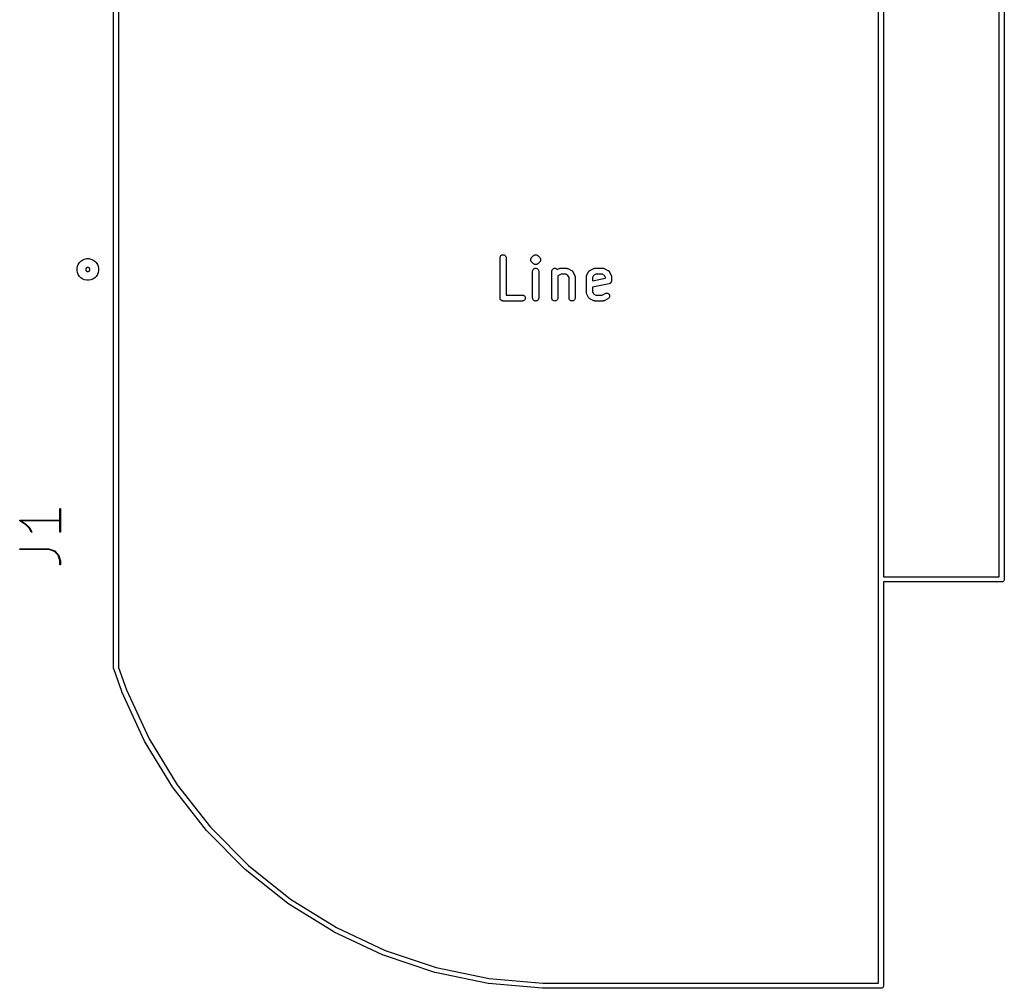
# Model space of a CAD drawing. Extents: x 2.6 to 14.6, y -8.5 to -1.5.
# Tile 105 of 109: x 13.6 to 14.6, y -3.8 to -2.8. Entities that reach past the tile are written whole.
import ezdxf

# ---------------------------------------------------------------- set-up
doc = ezdxf.new("R2010")
doc.units = 0
doc.header["$MEASUREMENT"] = 0
doc.layers.add('BLACK', color=7, linetype='CONTINUOUS')

msp = doc.modelspace()

# ---------------------------------------------------------------- linework, layer by layer
at = {"layer": 'BLACK', "linetype": 'CONTINUOUS'}
for p, q in [((13.7274, -2.09773), (13.7274, -3.4472)), ((14.4704, -3.3609), (14.4704, -2.18792)), ((14.4754, -2.1903), (14.4754, -3.35852)), ((14.5885, -3.35852), (14.5885, -2.1903)), ((14.5935, -2.18792), (14.5935, -3.3609)), ((13.7224, -3.13649), (13.7224, -2.41208)), ((13.688, -3.05286), (13.6891, -3.05113)), ((13.6891, -3.05113), (13.6906, -3.04966)), ((13.6906, -3.04966), (13.6923, -3.0485)), ((13.6923, -3.0485), (13.6942, -3.0477)), ((13.6942, -3.0477), (13.6963, -3.0473)), ((13.6963, -3.0473), (13.6984, -3.0473)), ((13.6984, -3.0473), (13.7004, -3.0477)), ((13.7004, -3.0477), (13.7023, -3.0485)), ((13.7023, -3.0485), (13.7041, -3.04966)), ((13.7041, -3.04966), (13.7055, -3.05113)), ((13.7055, -3.05113), (13.7067, -3.05286)), ((14.1004, -3.0464), (14.1005, -3.04583)), ((14.1004, -3.04644), (14.1004, -3.0464)), ((14.1004, -3.08581), (14.1004, -3.04644)), ((14.1005, -3.04583), (14.1007, -3.04528)), ((14.1007, -3.04528), (14.1009, -3.04477)), ((14.1009, -3.04477), (14.1013, -3.04433)), ((14.1013, -3.04433), (14.1018, -3.04397)), ((14.1018, -3.04397), (14.1023, -3.0437)), ((14.1023, -3.0437), (14.1028, -3.04354)), ((14.1028, -3.04354), (14.1034, -3.04349)), ((14.1034, -3.04349), (14.104, -3.04355)), ((14.104, -3.04355), (14.1045, -3.04372)), ((14.1045, -3.04372), (14.105, -3.04399)), ((14.105, -3.04399), (14.1055, -3.04436)), ((14.1055, -3.04436), (14.1058, -3.04481)), ((14.1058, -3.04481), (14.1061, -3.04531)), ((14.1061, -3.04531), (14.1063, -3.04587)), ((14.1063, -3.04587), (14.1063, -3.04644)), ((14.1063, -3.04644), (14.1063, -3.08286)), ((14.1304, -3.04828), (14.1305, -3.04801)), ((14.1304, -3.04829), (14.1304, -3.04828)), ((14.1304, -3.0483), (14.1304, -3.04829)), ((14.1305, -3.04858), (14.1304, -3.0483)), ((14.1305, -3.04771), (14.1306, -3.04745)), ((14.1305, -3.04772), (14.1305, -3.04771)), ((14.1305, -3.04773), (14.1305, -3.04772)), ((14.1305, -3.04801), (14.1305, -3.04773)), ((14.1305, -3.04886), (14.1305, -3.04858)), ((14.1305, -3.04887), (14.1305, -3.04886)), ((14.1305, -3.04888), (14.1305, -3.04887)), ((14.1306, -3.04914), (14.1305, -3.04888)), ((14.1306, -3.04745), (14.1307, -3.04718)), ((14.1306, -3.04941), (14.1306, -3.04914)), ((14.1306, -3.04942), (14.1306, -3.04941)), ((14.1306, -3.04943), (14.1306, -3.04942)), ((14.1308, -3.04968), (14.1306, -3.04943)), ((14.1307, -3.04716), (14.1308, -3.04692)), ((14.1307, -3.04717), (14.1307, -3.04716)), ((14.1307, -3.04718), (14.1307, -3.04717)), ((14.1308, -3.04692), (14.1309, -3.04667)), ((14.1309, -3.04992), (14.1308, -3.04968)), ((14.1309, -3.04666), (14.1311, -3.04644)), ((14.1309, -3.04667), (14.1309, -3.04666)), ((14.1309, -3.04666), (14.1309, -3.04666)), ((14.1309, -3.04993), (14.1309, -3.04992)), ((14.1309, -3.04994), (14.1309, -3.04993)), ((14.1311, -3.05016), (14.1309, -3.04994)), ((14.1311, -3.04644), (14.1313, -3.04623)), ((14.1313, -3.05037), (14.1311, -3.05016)), ((14.1313, -3.04623), (14.1332, -3.04435)), ((14.1313, -3.05039), (14.1313, -3.05037)), ((14.1313, -3.0504), (14.1313, -3.05039)), ((14.1313, -3.05039), (14.1313, -3.05039)), ((14.1313, -3.05039), (14.1313, -3.05039)), ((14.1332, -3.05228), (14.1313, -3.0504)), ((14.1332, -3.04432), (14.1334, -3.04415)), ((14.1332, -3.04433), (14.1332, -3.04432)), ((14.1332, -3.04434), (14.1332, -3.04433)), ((14.1332, -3.04433), (14.1332, -3.04433)), ((14.1332, -3.04433), (14.1332, -3.04433)), ((14.1332, -3.04435), (14.1332, -3.04434)), ((14.1332, -3.04434), (14.1332, -3.04434)), ((14.1332, -3.04434), (14.1332, -3.04434)), ((14.1334, -3.04415), (14.1336, -3.04398)), ((14.1336, -3.04396), (14.1339, -3.04384)), ((14.1336, -3.04397), (14.1336, -3.04396)), ((14.1336, -3.04398), (14.1336, -3.04397)), ((14.1336, -3.04397), (14.1336, -3.04397)), ((14.1336, -3.04397), (14.1336, -3.04397)), ((14.1339, -3.04384), (14.1341, -3.04371)), ((14.1341, -3.04371), (14.1341, -3.0437)), ((14.1341, -3.0437), (14.1341, -3.0437)), ((14.1341, -3.0437), (14.1342, -3.0437)), ((14.1342, -3.0437), (14.1344, -3.04362)), ((14.1342, -3.0437), (14.1342, -3.0437)), ((14.1344, -3.04362), (14.1347, -3.04354)), ((14.1347, -3.04354), (14.135, -3.04351)), ((14.1347, -3.04354), (14.1347, -3.04354)), ((14.1347, -3.04354), (14.1347, -3.04354)), ((14.1347, -3.04354), (14.1347, -3.04354)), ((14.1347, -3.04354), (14.1347, -3.04354)), ((14.135, -3.04351), (14.1353, -3.04349)), ((14.1353, -3.04349), (14.1353, -3.04349)), ((14.1353, -3.04349), (14.1353, -3.04349)), ((14.1353, -3.04349), (14.1353, -3.04349)), ((14.1353, -3.04349), (14.1356, -3.04352)), ((14.1353, -3.04349), (14.1353, -3.04349)), ((14.1356, -3.04352), (14.1358, -3.04355)), ((14.1358, -3.04355), (14.1358, -3.04355)), ((14.1358, -3.04355), (14.1358, -3.04355)), ((14.1358, -3.04355), (14.1359, -3.04355)), ((14.1359, -3.04355), (14.1359, -3.04355)), ((14.1359, -3.04355), (14.1361, -3.04363)), ((14.1361, -3.04363), (14.1364, -3.04371)), ((14.1364, -3.04371), (14.1364, -3.04372)), ((14.1364, -3.04372), (14.1364, -3.04372)), ((14.1364, -3.04372), (14.1364, -3.04372)), ((14.1364, -3.04372), (14.1364, -3.04372)), ((14.1364, -3.04372), (14.1367, -3.04386)), ((14.1367, -3.04386), (14.1369, -3.04399)), ((14.1369, -3.04399), (14.1369, -3.04399)), ((14.1369, -3.04399), (14.1369, -3.04399)), ((14.1369, -3.04399), (14.1369, -3.044)), ((14.1369, -3.044), (14.1369, -3.044)), ((14.1369, -3.044), (14.1371, -3.04418)), ((14.1371, -3.04418), (14.1373, -3.04435)), ((14.1373, -3.04435), (14.1392, -3.04623)), ((14.1392, -3.0504), (14.1373, -3.05228)), ((14.1392, -3.04623), (14.1392, -3.04624)), ((14.1392, -3.04624), (14.1392, -3.04624)), ((14.1392, -3.04624), (14.1392, -3.04624)), ((14.1392, -3.04624), (14.1392, -3.04626)), ((14.1392, -3.04626), (14.1394, -3.04648)), ((14.1394, -3.05019), (14.1392, -3.0504)), ((14.1394, -3.04648), (14.1396, -3.04669)), ((14.1396, -3.04997), (14.1394, -3.05019)), ((14.1396, -3.04669), (14.1396, -3.0467)), ((14.1396, -3.0467), (14.1396, -3.04671)), ((14.1396, -3.04671), (14.1397, -3.04696)), ((14.1397, -3.04971), (14.1396, -3.04996)), ((14.1396, -3.04996), (14.1396, -3.04997)), ((14.1396, -3.04997), (14.1396, -3.04997)), ((14.1397, -3.04696), (14.1399, -3.0472)), ((14.1398, -3.04947), (14.1397, -3.04971)), ((14.1399, -3.04945), (14.1398, -3.04946)), ((14.1398, -3.04946), (14.1398, -3.04947)), ((14.1399, -3.0472), (14.1399, -3.04721)), ((14.1399, -3.04721), (14.1399, -3.04722)), ((14.1399, -3.04722), (14.1399, -3.04749)), ((14.1399, -3.04749), (14.14, -3.04775)), ((14.14, -3.04892), (14.1399, -3.04918)), ((14.1399, -3.04918), (14.1399, -3.04945)), ((14.14, -3.04775), (14.14, -3.04776)), ((14.14, -3.04776), (14.14, -3.04777)), ((14.14, -3.04777), (14.1401, -3.04805)), ((14.1401, -3.04835), (14.14, -3.04862)), ((14.14, -3.04862), (14.14, -3.0489)), ((14.14, -3.0489), (14.14, -3.04891)), ((14.14, -3.04891), (14.14, -3.04892)), ((14.1401, -3.04805), (14.1401, -3.04833)), ((14.1401, -3.04833), (14.1401, -3.04834)), ((14.1401, -3.04834), (14.1401, -3.04835)), ((13.6868, -3.05683), (13.6872, -3.05479)), ((13.6868, -3.05892), (13.6868, -3.05683)), ((13.6872, -3.06096), (13.6868, -3.05892)), ((13.6872, -3.05479), (13.688, -3.05286)), ((13.688, -3.06288), (13.6872, -3.06096)), ((13.6956, -3.05695), (13.6954, -3.0573)), ((13.6954, -3.0573), (13.6954, -3.05768)), ((13.6954, -3.05768), (13.6954, -3.05807)), ((13.6954, -3.05807), (13.6954, -3.05845)), ((13.6954, -3.05845), (13.6956, -3.0588)), ((13.6958, -3.05663), (13.6956, -3.05695)), ((13.6956, -3.0588), (13.6958, -3.05912)), ((13.6961, -3.05635), (13.6958, -3.05663)), ((13.6958, -3.05912), (13.6961, -3.0594)), ((13.6964, -3.05614), (13.6961, -3.05635)), ((13.6961, -3.0594), (13.6964, -3.05961)), ((13.6968, -3.05599), (13.6964, -3.05614)), ((13.6964, -3.05961), (13.6968, -3.05976)), ((13.6971, -3.05591), (13.6968, -3.05599)), ((13.6968, -3.05976), (13.6971, -3.05983)), ((13.6975, -3.05591), (13.6971, -3.05591)), ((13.6971, -3.05983), (13.6975, -3.05983)), ((13.6979, -3.05599), (13.6975, -3.05591)), ((13.6975, -3.05983), (13.6979, -3.05976)), ((13.6983, -3.05614), (13.6979, -3.05599)), ((13.6979, -3.05976), (13.6983, -3.05961)), ((13.6986, -3.05635), (13.6983, -3.05614)), ((13.6983, -3.05961), (13.6986, -3.0594)), ((13.6989, -3.05663), (13.6986, -3.05635)), ((13.6986, -3.0594), (13.6989, -3.05912)), ((13.6991, -3.05695), (13.6989, -3.05663)), ((13.6989, -3.05912), (13.6991, -3.0588)), ((13.6992, -3.0573), (13.6991, -3.05695)), ((13.6991, -3.0588), (13.6992, -3.05845)), ((13.6993, -3.05768), (13.6992, -3.0573)), ((13.6992, -3.05845), (13.6993, -3.05807)), ((13.6993, -3.05807), (13.6993, -3.05768)), ((13.7067, -3.05286), (13.7075, -3.05479)), ((13.7075, -3.06096), (13.7067, -3.06288)), ((13.7075, -3.05479), (13.7079, -3.05683)), ((13.7079, -3.05892), (13.7075, -3.06096)), ((13.7079, -3.05683), (13.7079, -3.05892)), ((14.1323, -3.05952), (14.1324, -3.05895)), ((14.1323, -3.05956), (14.1323, -3.05952)), ((14.1323, -3.08581), (14.1323, -3.05956)), ((14.1324, -3.05895), (14.1325, -3.0584)), ((14.1325, -3.0584), (14.1328, -3.0579)), ((14.1328, -3.0579), (14.1332, -3.05745)), ((14.1334, -3.05245), (14.1332, -3.05228)), ((14.1332, -3.05745), (14.1336, -3.05709)), ((14.1336, -3.05263), (14.1334, -3.05245)), ((14.1336, -3.05264), (14.1336, -3.05263)), ((14.1336, -3.05263), (14.1336, -3.05263)), ((14.1339, -3.05277), (14.1336, -3.05264)), ((14.1336, -3.05264), (14.1336, -3.05264)), ((14.1336, -3.05264), (14.1336, -3.05264)), ((14.1336, -3.05709), (14.1341, -3.05683)), ((14.1341, -3.05291), (14.1339, -3.05277)), ((14.1341, -3.05292), (14.1341, -3.05291)), ((14.1341, -3.05291), (14.1341, -3.05291)), ((14.1341, -3.05291), (14.1341, -3.05291)), ((14.1341, -3.05291), (14.1341, -3.05291)), ((14.1344, -3.053), (14.1341, -3.05292)), ((14.1341, -3.05683), (14.1347, -3.05666)), ((14.1346, -3.05308), (14.1344, -3.053)), ((14.1347, -3.05308), (14.1346, -3.05308)), ((14.1349, -3.05311), (14.1347, -3.05308)), ((14.1347, -3.05308), (14.1347, -3.05308)), ((14.1347, -3.05308), (14.1347, -3.05308)), ((14.1347, -3.05308), (14.1347, -3.05308)), ((14.1347, -3.05666), (14.1353, -3.05661)), ((14.1352, -3.05314), (14.1349, -3.05311)), ((14.1355, -3.05312), (14.1352, -3.05314)), ((14.1352, -3.05314), (14.1352, -3.05314)), ((14.1352, -3.05314), (14.1352, -3.05314)), ((14.1352, -3.05314), (14.1352, -3.05314)), ((14.1352, -3.05314), (14.1352, -3.05314)), ((14.1353, -3.05661), (14.1358, -3.05667)), ((14.1358, -3.05309), (14.1355, -3.05312)), ((14.1361, -3.05301), (14.1358, -3.05309)), ((14.1358, -3.05309), (14.1358, -3.05309)), ((14.1358, -3.05309), (14.1358, -3.05309)), ((14.1358, -3.05309), (14.1358, -3.05309)), ((14.1358, -3.05309), (14.1358, -3.05309)), ((14.1358, -3.05667), (14.1364, -3.05684)), ((14.1363, -3.05293), (14.1361, -3.05301)), ((14.1364, -3.05293), (14.1363, -3.05293)), ((14.1366, -3.0528), (14.1364, -3.05292)), ((14.1364, -3.05292), (14.1364, -3.05293)), ((14.1364, -3.05293), (14.1364, -3.05293)), ((14.1364, -3.05293), (14.1364, -3.05293)), ((14.1364, -3.05684), (14.1369, -3.05712)), ((14.1369, -3.05267), (14.1366, -3.0528)), ((14.1371, -3.05248), (14.1369, -3.05265)), ((14.1369, -3.05265), (14.1369, -3.05266)), ((14.1369, -3.05266), (14.1369, -3.05266)), ((14.1369, -3.05266), (14.1369, -3.05266)), ((14.1369, -3.05266), (14.1369, -3.05267)), ((14.1369, -3.05712), (14.1373, -3.05748)), ((14.1373, -3.05231), (14.1371, -3.05248)), ((14.1373, -3.05228), (14.1373, -3.05229)), ((14.1373, -3.05229), (14.1373, -3.05229)), ((14.1373, -3.05229), (14.1373, -3.05229)), ((14.1373, -3.05229), (14.1373, -3.0523)), ((14.1373, -3.0523), (14.1373, -3.0523)), ((14.1373, -3.0523), (14.1373, -3.0523)), ((14.1373, -3.0523), (14.1373, -3.05231)), ((14.1373, -3.05748), (14.1377, -3.05793)), ((14.1377, -3.05793), (14.138, -3.05844)), ((14.138, -3.05844), (14.1381, -3.05899)), ((14.1381, -3.05899), (14.1382, -3.05956)), ((14.1382, -3.05956), (14.1382, -3.08581)), ((14.151, -3.05952), (14.1511, -3.05895)), ((14.151, -3.05956), (14.151, -3.05952)), ((14.151, -3.08581), (14.151, -3.05956)), ((14.1511, -3.05895), (14.1513, -3.0584)), ((14.1513, -3.0584), (14.1516, -3.0579)), ((14.1516, -3.0579), (14.1519, -3.05745)), ((14.1519, -3.05745), (14.1524, -3.05709)), ((14.1524, -3.05709), (14.1529, -3.05683)), ((14.1529, -3.05683), (14.1534, -3.05666)), ((14.1534, -3.05666), (14.154, -3.05661)), ((14.154, -3.05661), (14.1546, -3.05667)), ((14.1546, -3.05667), (14.1551, -3.05684)), ((14.1551, -3.05684), (14.1557, -3.05712)), ((14.1557, -3.05712), (14.1561, -3.05748)), ((14.1561, -3.05748), (14.1564, -3.05787)), ((14.1564, -3.05787), (14.1583, -3.05692)), ((14.1583, -3.0569), (14.1584, -3.05687)), ((14.1583, -3.05692), (14.1583, -3.0569)), ((14.1584, -3.05687), (14.1585, -3.05683)), ((14.1585, -3.05683), (14.1587, -3.05678)), ((14.1587, -3.05678), (14.1589, -3.05671)), ((14.1589, -3.05671), (14.159, -3.05669)), ((14.159, -3.05669), (14.1591, -3.05667)), ((14.1591, -3.05667), (14.1593, -3.05665)), ((14.1593, -3.05665), (14.1595, -3.05662)), ((14.1595, -3.05662), (14.1596, -3.05661)), ((14.1595, -3.05662), (14.1595, -3.05662)), ((14.1596, -3.05661), (14.1652, -3.05661)), ((14.1652, -3.05661), (14.1653, -3.05661)), ((14.1653, -3.05661), (14.1654, -3.05662)), ((14.1654, -3.05662), (14.1655, -3.05662)), ((14.1655, -3.05662), (14.1657, -3.05665)), ((14.1657, -3.05665), (14.1659, -3.05668)), ((14.1659, -3.05668), (14.1659, -3.0567)), ((14.1659, -3.0567), (14.166, -3.05672)), ((14.166, -3.05672), (14.1662, -3.05679)), ((14.1662, -3.05679), (14.1664, -3.05685)), ((14.1664, -3.05685), (14.1665, -3.05689)), ((14.1665, -3.05689), (14.1666, -3.05692)), ((14.1666, -3.05692), (14.1703, -3.0588)), ((14.1703, -3.0588), (14.1704, -3.05882)), ((14.1704, -3.05882), (14.1704, -3.05885)), ((14.1704, -3.05885), (14.1705, -3.05888)), ((14.1705, -3.05888), (14.1706, -3.05901)), ((14.1706, -3.05901), (14.1708, -3.05913)), ((14.1708, -3.05913), (14.1709, -3.05917)), ((14.1709, -3.05917), (14.1709, -3.05921)), ((14.1709, -3.05921), (14.1711, -3.05937)), ((14.1711, -3.05937), (14.1713, -3.05953)), ((14.1713, -3.05953), (14.1713, -3.05958)), ((14.1713, -3.05958), (14.1713, -3.05963)), ((14.1713, -3.05963), (14.1715, -3.05982)), ((14.1715, -3.05982), (14.1716, -3.06001)), ((14.1716, -3.06001), (14.1716, -3.06006)), ((14.1716, -3.06006), (14.1716, -3.06012)), ((14.1716, -3.06012), (14.1735, -3.06387)), ((14.1851, -3.06387), (14.187, -3.06012)), ((14.187, -3.06003), (14.1871, -3.05997)), ((14.187, -3.06008), (14.187, -3.06003)), ((14.187, -3.06012), (14.187, -3.06008)), ((14.1871, -3.05997), (14.1872, -3.05979)), ((14.1872, -3.05979), (14.1873, -3.0596)), ((14.1873, -3.0596), (14.1874, -3.05955)), ((14.1874, -3.0595), (14.1876, -3.05935)), ((14.1874, -3.05955), (14.1874, -3.0595)), ((14.1876, -3.05935), (14.1877, -3.05918)), ((14.1877, -3.05918), (14.1878, -3.05915)), ((14.1878, -3.0591), (14.188, -3.05898)), ((14.1878, -3.05915), (14.1878, -3.0591)), ((14.188, -3.05898), (14.1882, -3.05886)), ((14.1882, -3.05883), (14.1883, -3.0588)), ((14.1882, -3.05886), (14.1882, -3.05883)), ((14.1883, -3.0588), (14.192, -3.05692)), ((14.192, -3.05692), (14.1921, -3.0569)), ((14.1921, -3.0569), (14.1922, -3.05687)), ((14.1922, -3.05683), (14.1924, -3.05678)), ((14.1922, -3.05687), (14.1922, -3.05683)), ((14.1924, -3.05678), (14.1926, -3.05671)), ((14.1926, -3.05671), (14.1927, -3.05669)), ((14.1927, -3.05669), (14.1928, -3.05667)), ((14.1928, -3.05667), (14.193, -3.05665)), ((14.193, -3.05665), (14.1932, -3.05662)), ((14.1932, -3.05662), (14.1933, -3.05662)), ((14.1933, -3.05662), (14.1934, -3.05661)), ((14.1934, -3.05661), (14.2009, -3.05661)), ((14.2009, -3.05661), (14.201, -3.05662)), ((14.2009, -3.05661), (14.2009, -3.05661)), ((14.201, -3.05662), (14.2011, -3.05662)), ((14.2011, -3.05662), (14.2013, -3.05665)), ((14.2013, -3.05665), (14.2015, -3.05668)), ((14.2015, -3.05668), (14.2016, -3.0567)), ((14.2016, -3.0567), (14.2017, -3.05672)), ((14.2017, -3.05672), (14.2018, -3.05679)), ((14.2018, -3.05679), (14.202, -3.05685)), ((14.202, -3.05685), (14.2021, -3.05689)), ((14.2021, -3.05689), (14.2022, -3.05692)), ((14.2022, -3.05692), (14.2059, -3.0588)), ((14.2059, -3.0588), (14.206, -3.05882)), ((14.206, -3.05882), (14.206, -3.05885)), ((14.206, -3.05885), (14.2061, -3.05888)), ((14.2061, -3.05888), (14.2063, -3.05901)), ((14.2063, -3.05901), (14.2065, -3.05913)), ((14.2065, -3.05913), (14.2065, -3.05917)), ((14.2065, -3.05917), (14.2066, -3.05921)), ((14.2066, -3.05921), (14.2067, -3.05937)), ((14.2067, -3.05937), (14.2069, -3.05953)), ((14.2069, -3.05953), (14.2069, -3.05958)), ((14.2069, -3.05958), (14.207, -3.05963)), ((14.207, -3.05963), (14.2071, -3.05982)), ((14.2071, -3.05982), (14.2072, -3.06001)), ((14.2072, -3.06001), (14.2072, -3.06006)), ((14.2072, -3.06006), (14.2073, -3.06012)), ((14.2073, -3.06012), (14.2091, -3.06387)), ((13.6891, -3.06462), (13.688, -3.06288)), ((13.6906, -3.06609), (13.6891, -3.06462)), ((13.6923, -3.06725), (13.6906, -3.06609)), ((13.6942, -3.06805), (13.6923, -3.06725)), ((13.6963, -3.06845), (13.6942, -3.06805)), ((13.6984, -3.06845), (13.6963, -3.06845)), ((13.7004, -3.06805), (13.6984, -3.06845)), ((13.7023, -3.06725), (13.7004, -3.06805)), ((13.7041, -3.06609), (13.7023, -3.06725)), ((13.7055, -3.06462), (13.7041, -3.06609)), ((13.7067, -3.06288), (13.7055, -3.06462)), ((14.1576, -3.06387), (14.157, -3.06454)), ((14.157, -3.06454), (14.157, -3.08581)), ((14.1603, -3.06252), (14.1576, -3.06387)), ((14.1646, -3.06252), (14.1603, -3.06252)), ((14.1668, -3.06364), (14.1646, -3.06252)), ((14.1679, -3.06588), (14.1668, -3.06364)), ((14.1679, -3.08581), (14.1679, -3.06588)), ((14.1735, -3.06387), (14.1735, -3.0639)), ((14.1735, -3.0639), (14.1736, -3.06399)), ((14.1736, -3.06399), (14.1736, -3.06406)), ((14.1736, -3.06406), (14.1737, -3.06426)), ((14.1737, -3.06426), (14.1737, -3.06445)), ((14.1737, -3.06445), (14.1737, -3.06453)), ((14.1737, -3.06453), (14.1738, -3.06461)), ((14.1738, -3.06461), (14.1738, -3.06482)), ((14.1738, -3.06482), (14.1738, -3.06501)), ((14.1738, -3.06501), (14.1738, -3.0651)), ((14.1738, -3.0651), (14.1738, -3.06519)), ((14.1738, -3.06519), (14.1738, -3.08581)), ((14.1848, -3.06477), (14.1849, -3.06457)), ((14.1848, -3.06497), (14.1848, -3.06477)), ((14.1848, -3.06506), (14.1848, -3.06497)), ((14.1848, -3.06515), (14.1848, -3.06506)), ((14.1848, -3.06519), (14.1848, -3.06515)), ((14.1848, -3.08019), (14.1848, -3.06519)), ((14.1849, -3.06441), (14.185, -3.06422)), ((14.1849, -3.06449), (14.1849, -3.06441)), ((14.1849, -3.06457), (14.1849, -3.06449)), ((14.185, -3.06402), (14.1851, -3.06395)), ((14.185, -3.06422), (14.185, -3.06402)), ((14.1851, -3.06395), (14.1851, -3.06387)), ((14.1918, -3.06364), (14.1907, -3.06588)), ((14.1907, -3.06588), (14.1907, -3.06909)), ((14.1907, -3.06909), (14.2035, -3.06652)), ((14.1941, -3.06252), (14.1918, -3.06364)), ((14.2002, -3.06252), (14.1941, -3.06252)), ((14.2024, -3.06364), (14.2002, -3.06252)), ((14.2035, -3.06588), (14.2024, -3.06364)), ((14.2035, -3.06652), (14.2035, -3.06588)), ((14.2083, -3.07122), (14.2081, -3.07139)), ((14.2086, -3.07105), (14.2083, -3.07122)), ((14.2088, -3.07082), (14.2086, -3.07103)), ((14.2086, -3.07103), (14.2086, -3.07104)), ((14.2086, -3.07104), (14.2086, -3.07105)), ((14.2089, -3.07061), (14.2088, -3.07082)), ((14.2091, -3.07034), (14.2089, -3.07058)), ((14.2089, -3.07058), (14.2089, -3.07059)), ((14.2089, -3.07059), (14.2089, -3.07061)), ((14.2091, -3.06387), (14.2092, -3.0639)), ((14.2092, -3.0701), (14.2091, -3.07034)), ((14.2092, -3.0639), (14.2092, -3.06399)), ((14.2092, -3.06399), (14.2092, -3.06406)), ((14.2092, -3.06406), (14.2093, -3.06426)), ((14.2093, -3.06981), (14.2092, -3.07008)), ((14.2092, -3.07008), (14.2092, -3.07009)), ((14.2092, -3.07009), (14.2092, -3.0701)), ((14.2093, -3.06426), (14.2094, -3.06445)), ((14.2094, -3.06955), (14.2093, -3.06981)), ((14.2094, -3.06445), (14.2094, -3.06453)), ((14.2094, -3.06453), (14.2094, -3.06461)), ((14.2094, -3.06461), (14.2094, -3.06482)), ((14.2094, -3.06482), (14.2094, -3.06501)), ((14.2094, -3.06501), (14.2094, -3.0651)), ((14.2094, -3.0651), (14.2094, -3.06519)), ((14.2094, -3.06519), (14.2094, -3.06894)), ((14.2094, -3.06894), (14.2094, -3.06895)), ((14.2094, -3.06895), (14.2094, -3.06895)), ((14.2094, -3.06895), (14.2094, -3.06895)), ((14.2094, -3.06895), (14.2094, -3.06898)), ((14.2094, -3.06898), (14.2094, -3.06925)), ((14.2094, -3.06925), (14.2094, -3.06953)), ((14.2094, -3.06953), (14.2094, -3.06954)), ((14.2094, -3.06954), (14.2094, -3.06955)), ((14.1848, -3.08027), (14.1848, -3.08019)), ((14.1848, -3.08036), (14.1848, -3.08027)), ((14.1848, -3.08056), (14.1848, -3.08036)), ((14.1848, -3.08076), (14.1848, -3.08056)), ((14.1849, -3.08084), (14.1848, -3.08076)), ((14.1849, -3.08093), (14.1849, -3.08084)), ((14.185, -3.08112), (14.1849, -3.08093)), ((14.2071, -3.07183), (14.1907, -3.07511)), ((14.1907, -3.07511), (14.1907, -3.07949)), ((14.1907, -3.07949), (14.1918, -3.08173)), ((14.2073, -3.07175), (14.2071, -3.07183)), ((14.2076, -3.07168), (14.2073, -3.07175)), ((14.2079, -3.07154), (14.2076, -3.07167)), ((14.2076, -3.07167), (14.2076, -3.07167)), ((14.2076, -3.07167), (14.2076, -3.07168)), ((14.2081, -3.07141), (14.2079, -3.07154)), ((14.2081, -3.07139), (14.2081, -3.0714)), ((14.2081, -3.0714), (14.2081, -3.07141)), ((14.1005, -3.08609), (14.1004, -3.08581)), ((14.1005, -3.08636), (14.1005, -3.08609)), ((14.1005, -3.08637), (14.1005, -3.08636)), ((14.1005, -3.08638), (14.1005, -3.08637)), ((14.1006, -3.08665), (14.1005, -3.08638)), ((14.1006, -3.08692), (14.1006, -3.08665)), ((14.1006, -3.08693), (14.1006, -3.08692)), ((14.1007, -3.08694), (14.1006, -3.08693)), ((14.1008, -3.08718), (14.1007, -3.08694)), ((14.1009, -3.08743), (14.1008, -3.08718)), ((14.1009, -3.08744), (14.1009, -3.08743)), ((14.1011, -3.08766), (14.1009, -3.08744)), ((14.1009, -3.08744), (14.1009, -3.08744)), ((14.1013, -3.08788), (14.1011, -3.08766)), ((14.1013, -3.08789), (14.1013, -3.08788)), ((14.1013, -3.08788), (14.1013, -3.08788)), ((14.1015, -3.08807), (14.1013, -3.08789)), ((14.1017, -3.08825), (14.1015, -3.08807)), ((14.1017, -3.08826), (14.1017, -3.08825)), ((14.1017, -3.08825), (14.1017, -3.08825)), ((14.102, -3.08839), (14.1017, -3.08826)), ((14.1022, -3.08852), (14.102, -3.08839)), ((14.1022, -3.08853), (14.1022, -3.08852)), ((14.1025, -3.08861), (14.1022, -3.08853)), ((14.1022, -3.08853), (14.1022, -3.08853)), ((14.1028, -3.0887), (14.1025, -3.08861)), ((14.1031, -3.08873), (14.1028, -3.0887)), ((14.1028, -3.0887), (14.1028, -3.0887)), ((14.1028, -3.0887), (14.1028, -3.0887)), ((14.1033, -3.08876), (14.1031, -3.08873)), ((14.1034, -3.08876), (14.1033, -3.08876)), ((14.1221, -3.08876), (14.1034, -3.08876)), ((14.1034, -3.08876), (14.1034, -3.08876)), ((14.1034, -3.08876), (14.1034, -3.08876)), ((14.1034, -3.08876), (14.1034, -3.08876)), ((14.1063, -3.08286), (14.1221, -3.08286)), ((14.1221, -3.08286), (14.1222, -3.08286)), ((14.1227, -3.08871), (14.1221, -3.08876)), ((14.1222, -3.08286), (14.1227, -3.08292)), ((14.1227, -3.08292), (14.1233, -3.0831)), ((14.1233, -3.08854), (14.1227, -3.08871)), ((14.1233, -3.0831), (14.1238, -3.08337)), ((14.1238, -3.08827), (14.1233, -3.08854)), ((14.1238, -3.08337), (14.1242, -3.08374)), ((14.1242, -3.08791), (14.1238, -3.08827)), ((14.1242, -3.08374), (14.1246, -3.08419)), ((14.1246, -3.08746), (14.1242, -3.08791)), ((14.1246, -3.08419), (14.1249, -3.0847)), ((14.1249, -3.08695), (14.1246, -3.08746)), ((14.1249, -3.0847), (14.125, -3.08526)), ((14.125, -3.0864), (14.1249, -3.08695)), ((14.125, -3.08526), (14.1251, -3.08583)), ((14.1251, -3.08583), (14.125, -3.0864)), ((14.1324, -3.08638), (14.1323, -3.08581)), ((14.1325, -3.08694), (14.1324, -3.08638)), ((14.1328, -3.08744), (14.1325, -3.08694)), ((14.1332, -3.08789), (14.1328, -3.08744)), ((14.1336, -3.08826), (14.1332, -3.08789)), ((14.1341, -3.08853), (14.1336, -3.08826)), ((14.1347, -3.0887), (14.1341, -3.08853)), ((14.1352, -3.08876), (14.1347, -3.0887)), ((14.1358, -3.08871), (14.1352, -3.08876)), ((14.1364, -3.08855), (14.1358, -3.08871)), ((14.1369, -3.08828), (14.1364, -3.08855)), ((14.1373, -3.08792), (14.1369, -3.08828)), ((14.1377, -3.08748), (14.1373, -3.08792)), ((14.138, -3.08697), (14.1377, -3.08748)), ((14.1381, -3.08642), (14.138, -3.08697)), ((14.1382, -3.08585), (14.1381, -3.08642)), ((14.1382, -3.08581), (14.1382, -3.08585)), ((14.1511, -3.08638), (14.151, -3.08581)), ((14.1513, -3.08694), (14.1511, -3.08638)), ((14.1515, -3.08744), (14.1513, -3.08694)), ((14.1519, -3.08789), (14.1515, -3.08744)), ((14.1523, -3.08826), (14.1519, -3.08789)), ((14.1529, -3.08853), (14.1523, -3.08826)), ((14.1534, -3.0887), (14.1529, -3.08853)), ((14.154, -3.08876), (14.1534, -3.0887)), ((14.1546, -3.08871), (14.154, -3.08876)), ((14.1551, -3.08855), (14.1546, -3.08871)), ((14.1556, -3.08828), (14.1551, -3.08855)), ((14.1561, -3.08792), (14.1556, -3.08828)), ((14.1564, -3.08748), (14.1561, -3.08792)), ((14.1567, -3.08697), (14.1564, -3.08748)), ((14.1569, -3.08642), (14.1567, -3.08697)), ((14.157, -3.08585), (14.1569, -3.08642)), ((14.157, -3.08581), (14.157, -3.08585)), ((14.168, -3.08638), (14.1679, -3.08581)), ((14.1681, -3.08694), (14.168, -3.08638)), ((14.1684, -3.08744), (14.1681, -3.08694)), ((14.1688, -3.08789), (14.1684, -3.08744)), ((14.1692, -3.08826), (14.1688, -3.08789)), ((14.1697, -3.08853), (14.1692, -3.08826)), ((14.1703, -3.0887), (14.1697, -3.08853)), ((14.1709, -3.08876), (14.1703, -3.0887)), ((14.1714, -3.08871), (14.1709, -3.08876)), ((14.172, -3.08855), (14.1714, -3.08871)), ((14.1725, -3.08828), (14.172, -3.08855)), ((14.1729, -3.08792), (14.1725, -3.08828)), ((14.1733, -3.08748), (14.1729, -3.08792)), ((14.1736, -3.08697), (14.1733, -3.08748)), ((14.1738, -3.08642), (14.1736, -3.08697)), ((14.1738, -3.08581), (14.1738, -3.08585)), ((14.1738, -3.08585), (14.1738, -3.08642)), ((14.185, -3.08131), (14.185, -3.08112)), ((14.1851, -3.08139), (14.185, -3.08131)), ((14.1851, -3.08147), (14.1851, -3.08139)), ((14.1851, -3.08151), (14.1851, -3.08147)), ((14.187, -3.08526), (14.1851, -3.08151)), ((14.187, -3.08531), (14.187, -3.08526)), ((14.187, -3.08537), (14.187, -3.08531)), ((14.1872, -3.08555), (14.187, -3.08537)), ((14.1873, -3.08574), (14.1872, -3.08555)), ((14.1873, -3.08579), (14.1873, -3.08574)), ((14.1874, -3.08584), (14.1873, -3.08579)), ((14.1875, -3.086), (14.1874, -3.08584)), ((14.1877, -3.08616), (14.1875, -3.086)), ((14.1877, -3.0862), (14.1877, -3.08616)), ((14.1878, -3.08624), (14.1877, -3.0862)), ((14.188, -3.08637), (14.1878, -3.08624)), ((14.1882, -3.0865), (14.188, -3.08637)), ((14.1882, -3.08652), (14.1882, -3.0865)), ((14.1883, -3.08656), (14.1882, -3.08652)), ((14.1883, -3.08658), (14.1883, -3.08656)), ((14.192, -3.08845), (14.1883, -3.08658)), ((14.1918, -3.08173), (14.1941, -3.08286)), ((14.1921, -3.08848), (14.192, -3.08845)), ((14.1922, -3.08852), (14.1921, -3.08848)), ((14.1924, -3.08859), (14.1922, -3.08852)), ((14.1926, -3.08866), (14.1924, -3.08859)), ((14.1927, -3.08867), (14.1926, -3.08866)), ((14.1928, -3.0887), (14.1927, -3.08867)), ((14.193, -3.08872), (14.1928, -3.0887)), ((14.1932, -3.08876), (14.193, -3.08872)), ((14.1933, -3.08876), (14.1932, -3.08875)), ((14.1932, -3.08875), (14.1932, -3.08876)), ((14.1934, -3.08876), (14.1933, -3.08876)), ((14.2009, -3.08876), (14.1934, -3.08876)), ((14.1941, -3.08286), (14.2002, -3.08286)), ((14.2002, -3.08286), (14.2033, -3.08129)), ((14.201, -3.08875), (14.2009, -3.08876)), ((14.2012, -3.08873), (14.201, -3.08876)), ((14.201, -3.08876), (14.201, -3.08875)), ((14.2014, -3.08871), (14.2012, -3.08873)), ((14.2015, -3.08868), (14.2014, -3.08871)), ((14.2016, -3.08867), (14.2015, -3.08868)), ((14.2018, -3.0886), (14.2016, -3.08867)), ((14.202, -3.08854), (14.2018, -3.0886)), ((14.2021, -3.0885), (14.202, -3.08854)), ((14.2022, -3.08847), (14.2021, -3.0885)), ((14.2059, -3.08658), (14.2022, -3.08845)), ((14.2022, -3.08845), (14.2022, -3.08847)), ((14.2033, -3.08128), (14.2039, -3.08108)), ((14.2033, -3.08129), (14.2033, -3.08128)), ((14.2039, -3.08108), (14.2044, -3.08099)), ((14.2044, -3.08099), (14.205, -3.08101)), ((14.205, -3.08101), (14.2056, -3.08114)), ((14.2056, -3.08114), (14.2061, -3.08138)), ((14.2064, -3.08627), (14.2059, -3.08658)), ((14.2061, -3.08138), (14.2066, -3.08172)), ((14.2068, -3.08587), (14.2064, -3.08627)), ((14.2066, -3.08172), (14.207, -3.08214)), ((14.2072, -3.0854), (14.2068, -3.08587)), ((14.207, -3.08214), (14.2073, -3.08263)), ((14.2074, -3.08488), (14.2072, -3.0854)), ((14.2073, -3.08263), (14.2075, -3.08317)), ((14.2075, -3.08432), (14.2074, -3.08488)), ((14.2075, -3.08317), (14.2076, -3.08374)), ((14.2076, -3.08374), (14.2075, -3.08432)), ((13.7224, -3.44776), (13.7224, -3.13649)), ((13.6701, -3.29215), (13.6702, -3.29209)), ((13.6701, -3.29216), (13.6701, -3.29215)), ((13.6701, -3.30313), (13.6701, -3.29216)), ((13.6702, -3.29195), (13.6703, -3.29191)), ((13.6702, -3.29199), (13.6702, -3.29195)), ((13.6702, -3.29204), (13.6702, -3.29199)), ((13.6702, -3.29209), (13.6702, -3.29204)), ((13.6703, -3.29188), (13.6704, -3.29187)), ((13.6703, -3.29191), (13.6703, -3.29188)), ((13.6704, -3.29187), (13.6704, -3.29186)), ((13.6704, -3.29186), (13.6705, -3.29187)), ((13.6705, -3.29187), (13.6706, -3.29188)), ((13.6706, -3.29188), (13.6706, -3.29191)), ((13.6706, -3.29191), (13.6707, -3.29195)), ((13.6707, -3.29195), (13.6707, -3.29199)), ((13.6707, -3.29199), (13.6707, -3.29204)), ((13.6707, -3.29204), (13.6707, -3.2921)), ((13.6707, -3.2921), (13.6707, -3.29216)), ((13.6707, -3.29216), (13.6707, -3.3147)), ((13.6307, -3.30326), (13.6308, -3.30323)), ((13.6307, -3.30327), (13.6307, -3.30326)), ((13.6307, -3.30326), (13.6307, -3.30326)), ((13.6307, -3.30326), (13.6307, -3.30326)), ((13.6307, -3.30331), (13.6307, -3.30327)), ((13.6307, -3.30334), (13.6307, -3.30331)), ((13.6307, -3.30331), (13.6307, -3.30331)), ((13.6307, -3.30331), (13.6307, -3.30331)), ((13.6307, -3.30337), (13.6307, -3.30334)), ((13.6307, -3.30339), (13.6307, -3.30337)), ((13.6307, -3.30337), (13.6307, -3.30337)), ((13.6307, -3.30337), (13.6307, -3.30337)), ((13.6307, -3.30342), (13.6307, -3.30339)), ((13.6307, -3.30346), (13.6307, -3.30342)), ((13.6307, -3.30342), (13.6307, -3.30342)), ((13.6307, -3.30342), (13.6307, -3.30342)), ((13.6307, -3.30348), (13.6307, -3.30346)), ((13.6307, -3.30354), (13.6307, -3.30348)), ((13.6307, -3.30348), (13.6307, -3.30348)), ((13.6307, -3.30348), (13.6307, -3.30348)), ((13.6307, -3.30357), (13.6307, -3.30354)), ((13.6307, -3.30359), (13.6307, -3.30357)), ((13.6308, -3.30362), (13.6307, -3.30359)), ((13.6307, -3.30359), (13.6307, -3.30359)), ((13.6307, -3.30359), (13.6307, -3.30359)), ((13.6308, -3.30318), (13.6309, -3.30316)), ((13.6308, -3.3032), (13.6308, -3.30318)), ((13.6308, -3.30318), (13.6308, -3.30318)), ((13.6308, -3.30318), (13.6308, -3.30318)), ((13.6308, -3.30322), (13.6308, -3.3032)), ((13.6308, -3.30323), (13.6308, -3.30322)), ((13.6308, -3.30322), (13.6308, -3.30322)), ((13.6308, -3.30322), (13.6308, -3.30322)), ((13.6308, -3.30363), (13.6308, -3.30362)), ((13.6308, -3.30366), (13.6308, -3.30363)), ((13.6308, -3.30363), (13.6308, -3.30363)), ((13.6308, -3.30363), (13.6308, -3.30363)), ((13.6308, -3.30367), (13.6308, -3.30366)), ((13.6364, -3.30741), (13.6308, -3.30367)), ((13.6308, -3.30367), (13.6308, -3.30367)), ((13.6309, -3.30314), (13.631, -3.30313)), ((13.6309, -3.30315), (13.6309, -3.30314)), ((13.6309, -3.30314), (13.6309, -3.30314)), ((13.6309, -3.30314), (13.6309, -3.30314)), ((13.6309, -3.30314), (13.6309, -3.30314)), ((13.6309, -3.30316), (13.6309, -3.30315)), ((13.6309, -3.30315), (13.6309, -3.30315)), ((13.6309, -3.30315), (13.6309, -3.30315)), ((13.631, -3.30313), (13.631, -3.30313)), ((13.631, -3.30313), (13.6701, -3.30313)), ((13.6701, -3.30372), (13.632, -3.30372)), ((13.632, -3.30372), (13.6368, -3.30694)), ((13.6401, -3.31112), (13.6364, -3.30741)), ((13.6368, -3.30694), (13.6368, -3.30694)), ((13.6368, -3.30694), (13.6368, -3.30696)), ((13.6368, -3.30696), (13.6368, -3.30698)), ((13.6368, -3.30698), (13.6406, -3.31073)), ((13.642, -3.31483), (13.6401, -3.31112)), ((13.6406, -3.31073), (13.6406, -3.31073)), ((13.6406, -3.31073), (13.6406, -3.31075)), ((13.6406, -3.31075), (13.6406, -3.31076)), ((13.6406, -3.31076), (13.6406, -3.31077)), ((13.6406, -3.31077), (13.6406, -3.31078)), ((13.6406, -3.31078), (13.6406, -3.31079)), ((13.6406, -3.31079), (13.6407, -3.31081)), ((13.6407, -3.31081), (13.6425, -3.31457)), ((13.6701, -3.3147), (13.6701, -3.30372)), ((13.642, -3.31488), (13.642, -3.31483)), ((13.6421, -3.31492), (13.642, -3.31488)), ((13.6421, -3.31495), (13.6421, -3.31492)), ((13.6422, -3.31498), (13.6421, -3.31495)), ((13.6422, -3.31499), (13.6422, -3.31498)), ((13.6423, -3.31499), (13.6422, -3.31499)), ((13.6424, -3.31496), (13.6423, -3.31498)), ((13.6423, -3.31498), (13.6423, -3.31499)), ((13.6425, -3.31489), (13.6424, -3.31493)), ((13.6424, -3.31493), (13.6424, -3.31496)), ((13.6425, -3.31457), (13.6425, -3.31457)), ((13.6425, -3.31457), (13.6426, -3.31462)), ((13.6426, -3.31474), (13.6425, -3.31479)), ((13.6425, -3.31479), (13.6425, -3.31485)), ((13.6425, -3.31485), (13.6425, -3.31489)), ((13.6426, -3.31462), (13.6426, -3.31468)), ((13.6426, -3.31468), (13.6426, -3.31474)), ((13.6702, -3.31476), (13.6701, -3.3147)), ((13.6702, -3.31481), (13.6702, -3.31476)), ((13.6702, -3.31486), (13.6702, -3.31481)), ((13.6702, -3.31491), (13.6702, -3.31486)), ((13.6703, -3.31494), (13.6702, -3.31491)), ((13.6703, -3.31497), (13.6703, -3.31494)), ((13.6704, -3.31499), (13.6703, -3.31497)), ((13.6705, -3.31499), (13.6704, -3.31499)), ((13.6704, -3.31499), (13.6704, -3.31499)), ((13.6706, -3.31497), (13.6705, -3.31499)), ((13.6707, -3.31486), (13.6706, -3.31491)), ((13.6706, -3.31491), (13.6706, -3.31494)), ((13.6706, -3.31494), (13.6706, -3.31497)), ((13.6707, -3.3147), (13.6707, -3.3147)), ((13.6707, -3.3147), (13.6707, -3.31476)), ((13.6707, -3.31476), (13.6707, -3.31481)), ((13.6707, -3.31481), (13.6707, -3.31486)), ((13.6307, -3.33144), (13.6308, -3.33139)), ((13.6307, -3.33149), (13.6307, -3.33144)), ((13.6307, -3.33154), (13.6307, -3.33149)), ((13.6307, -3.3316), (13.6307, -3.33154)), ((13.6307, -3.33166), (13.6307, -3.3316)), ((13.6307, -3.33171), (13.6307, -3.33166)), ((13.6307, -3.33177), (13.6307, -3.33171)), ((13.6308, -3.33181), (13.6307, -3.33177)), ((13.6308, -3.33136), (13.6309, -3.33133)), ((13.6308, -3.33139), (13.6308, -3.33136)), ((13.6308, -3.33185), (13.6308, -3.33181)), ((13.6309, -3.33188), (13.6308, -3.33185)), ((13.6309, -3.33133), (13.6309, -3.33131)), ((13.6309, -3.33131), (13.631, -3.33131)), ((13.6309, -3.33189), (13.6309, -3.33188)), ((13.631, -3.3319), (13.6309, -3.33189)), ((13.631, -3.33131), (13.6592, -3.33131)), ((13.6591, -3.3319), (13.631, -3.3319)), ((13.631, -3.3319), (13.631, -3.3319)), ((13.6646, -3.33374), (13.6591, -3.3319)), ((13.6592, -3.33131), (13.6592, -3.33131)), ((13.6592, -3.33131), (13.6592, -3.33131)), ((13.6592, -3.33131), (13.6592, -3.33131)), ((13.6592, -3.33131), (13.6592, -3.33132)), ((13.6592, -3.33131), (13.6592, -3.33131)), ((13.6592, -3.33132), (13.6592, -3.33132)), ((13.6592, -3.33132), (13.6593, -3.33132)), ((13.6593, -3.33132), (13.6649, -3.3332)), ((13.6683, -3.3374), (13.6646, -3.33374)), ((13.6649, -3.3332), (13.6649, -3.3332)), ((13.6649, -3.3332), (13.6649, -3.33321)), ((13.6649, -3.33321), (13.6649, -3.33321)), ((13.6649, -3.33321), (13.6649, -3.33322)), ((13.6649, -3.33322), (13.665, -3.33323)), ((13.665, -3.33323), (13.665, -3.33323)), ((13.665, -3.33323), (13.665, -3.33324)), ((13.665, -3.33324), (13.665, -3.33325)), ((13.665, -3.33325), (13.665, -3.33326)), ((13.665, -3.33326), (13.665, -3.33327)), ((13.665, -3.33327), (13.665, -3.33327)), ((13.665, -3.33327), (13.6688, -3.33703)), ((13.6701, -3.34292), (13.6683, -3.3374)), ((13.6688, -3.33703), (13.6688, -3.33703)), ((13.6688, -3.33703), (13.6688, -3.33704)), ((13.6688, -3.33704), (13.6688, -3.33705)), ((13.6688, -3.33705), (13.6688, -3.33706)), ((13.6688, -3.33706), (13.6688, -3.33708)), ((13.6688, -3.33708), (13.6688, -3.33709)), ((13.6688, -3.33709), (13.6688, -3.33709)), ((13.6688, -3.33709), (13.6688, -3.33711)), ((13.6688, -3.33711), (13.6688, -3.33713)), ((13.6688, -3.33713), (13.6688, -3.33714)), ((13.6688, -3.33714), (13.6688, -3.33715)), ((13.6688, -3.33715), (13.6707, -3.34278)), ((13.6701, -3.34663), (13.6701, -3.34292)), ((13.6702, -3.34669), (13.6701, -3.34663)), ((13.6702, -3.34674), (13.6702, -3.34669)), ((13.6702, -3.34679), (13.6702, -3.34674)), ((13.6702, -3.34684), (13.6702, -3.34679)), ((13.6703, -3.34688), (13.6702, -3.34684)), ((13.6703, -3.3469), (13.6703, -3.34688)), ((13.6704, -3.34692), (13.6703, -3.3469)), ((13.6705, -3.34692), (13.6704, -3.34693)), ((13.6704, -3.34693), (13.6704, -3.34692)), ((13.6706, -3.34691), (13.6705, -3.34692)), ((13.6707, -3.3468), (13.6706, -3.34684)), ((13.6706, -3.34684), (13.6706, -3.34688)), ((13.6706, -3.34688), (13.6706, -3.34691)), ((13.6707, -3.34278), (13.6707, -3.34279)), ((13.6707, -3.34279), (13.6707, -3.3428)), ((13.6707, -3.3428), (13.6707, -3.34282)), ((13.6707, -3.34282), (13.6707, -3.34283)), ((13.6707, -3.34283), (13.6707, -3.34284)), ((13.6707, -3.34284), (13.6707, -3.34286)), ((13.6707, -3.34286), (13.6707, -3.34287)), ((13.6707, -3.34287), (13.6707, -3.34663)), ((13.6707, -3.34663), (13.6707, -3.34664)), ((13.6707, -3.34664), (13.6707, -3.34669)), ((13.6707, -3.34669), (13.6707, -3.34675)), ((13.6707, -3.34675), (13.6707, -3.3468)), ((14.4754, -3.35852), (14.5885, -3.35852)), ((14.4704, -3.36102), (14.4704, -3.3609)), ((14.4704, -3.36115), (14.4704, -3.36102)), ((14.4704, -3.75616), (14.4704, -3.36115)), ((14.5909, -3.36352), (14.4754, -3.36352)), ((14.4754, -3.36352), (14.4754, -3.75854)), ((14.591, -3.36354), (14.5909, -3.36352)), ((14.5912, -3.36352), (14.591, -3.36354)), ((14.5915, -3.36349), (14.5912, -3.36352)), ((14.592, -3.36334), (14.5915, -3.36349)), ((14.5924, -3.36311), (14.592, -3.36334)), ((14.5928, -3.3628), (14.5924, -3.36311)), ((14.5931, -3.36242), (14.5928, -3.3628)), ((14.5934, -3.36198), (14.5931, -3.36242)), ((14.5935, -3.36151), (14.5934, -3.36198)), ((14.5935, -3.3609), (14.5935, -3.36102)), ((14.5935, -3.36102), (14.5935, -3.36151)), ((13.7224, -3.44813), (13.7224, -3.44776)), ((13.7226, -3.4486), (13.7224, -3.44813)), ((13.7226, -3.44866), (13.7226, -3.4486)), ((13.7306, -3.47083), (13.7226, -3.44866)), ((13.7274, -3.4472), (13.7353, -3.46904)), ((13.7306, -3.4709), (13.7306, -3.47083)), ((13.7307, -3.47103), (13.7306, -3.4709)), ((13.7528, -3.51922), (13.7307, -3.47103)), ((13.7353, -3.46904), (13.7573, -3.517)), ((13.7528, -3.51924), (13.7528, -3.51922)), ((13.7528, -3.51926), (13.7528, -3.51924)), ((13.7529, -3.51948), (13.7528, -3.51926)), ((13.7805, -3.56476), (13.7529, -3.51948)), ((13.7573, -3.517), (13.7847, -3.56203)), ((13.7847, -3.56203), (13.8172, -3.60356)), ((13.7805, -3.56478), (13.7805, -3.56476)), ((13.7805, -3.56479), (13.7805, -3.56478)), ((13.7807, -3.565), (13.7805, -3.56479)), ((13.8134, -3.60676), (13.7807, -3.565)), ((13.8134, -3.60677), (13.8134, -3.60676)), ((13.8134, -3.60679), (13.8134, -3.60677)), ((13.8136, -3.60697), (13.8134, -3.60679)), ((13.8509, -3.64463), (13.8136, -3.60697)), ((13.8172, -3.60356), (13.8543, -3.64101)), ((13.8509, -3.64464), (13.8509, -3.64463)), ((13.8509, -3.64466), (13.8509, -3.64464)), ((13.8511, -3.64483), (13.8509, -3.64466)), ((13.8926, -3.67787), (13.8511, -3.64483)), ((13.8543, -3.64101), (13.8956, -3.67387)), ((13.8926, -3.67788), (13.8926, -3.67787)), ((13.8926, -3.67789), (13.8926, -3.67788)), ((13.8928, -3.67804), (13.8926, -3.67789)), ((13.8956, -3.67387), (13.9404, -3.70169)), ((13.9379, -3.70602), (13.8928, -3.67804)), ((13.9379, -3.70604), (13.9379, -3.70602)), ((13.9379, -3.70602), (13.9379, -3.70602)), ((13.9381, -3.70615), (13.9379, -3.70604)), ((13.9861, -3.72869), (13.9381, -3.70615)), ((13.9404, -3.70169), (13.9881, -3.7241)), ((13.9881, -3.7241), (14.0381, -3.74078)), ((13.9862, -3.7287), (13.9861, -3.72869)), ((13.9861, -3.72869), (13.9861, -3.72869)), ((13.9864, -3.7288), (13.9862, -3.7287)), ((14.0367, -3.74557), (13.9864, -3.7288)), ((14.0381, -3.74078), (14.0898, -3.75152)), ((14.0367, -3.74558), (14.0367, -3.74557)), ((14.0367, -3.74559), (14.0367, -3.74558)), ((14.037, -3.74565), (14.0367, -3.74559)), ((14.0889, -3.75644), (14.037, -3.74565)), ((14.0898, -3.75152), (14.1423, -3.75616)), ((14.0889, -3.75645), (14.0889, -3.75644)), ((14.0892, -3.75649), (14.0889, -3.75645)), ((14.0889, -3.75645), (14.0889, -3.75645)), ((14.142, -3.76115), (14.0892, -3.75649)), ((14.1421, -3.76116), (14.142, -3.76115)), ((14.4728, -3.76116), (14.1421, -3.76116)), ((14.1423, -3.75616), (14.4704, -3.75616)), ((14.4729, -3.76117), (14.4728, -3.76116)), ((14.473, -3.76116), (14.4729, -3.76117)), ((14.4734, -3.76113), (14.473, -3.76116)), ((14.4739, -3.76098), (14.4734, -3.76113)), ((14.4743, -3.76075), (14.4739, -3.76098)), ((14.4747, -3.76044), (14.4743, -3.76075)), ((14.475, -3.76006), (14.4747, -3.76044)), ((14.4752, -3.75962), (14.475, -3.76006)), ((14.4754, -3.75915), (14.4752, -3.75962)), ((14.4754, -3.75854), (14.4754, -3.75866)), ((14.4754, -3.75866), (14.4754, -3.75915))]:
    msp.add_line(p, q, dxfattribs=at)

doc.saveas('drawing.dxf')
